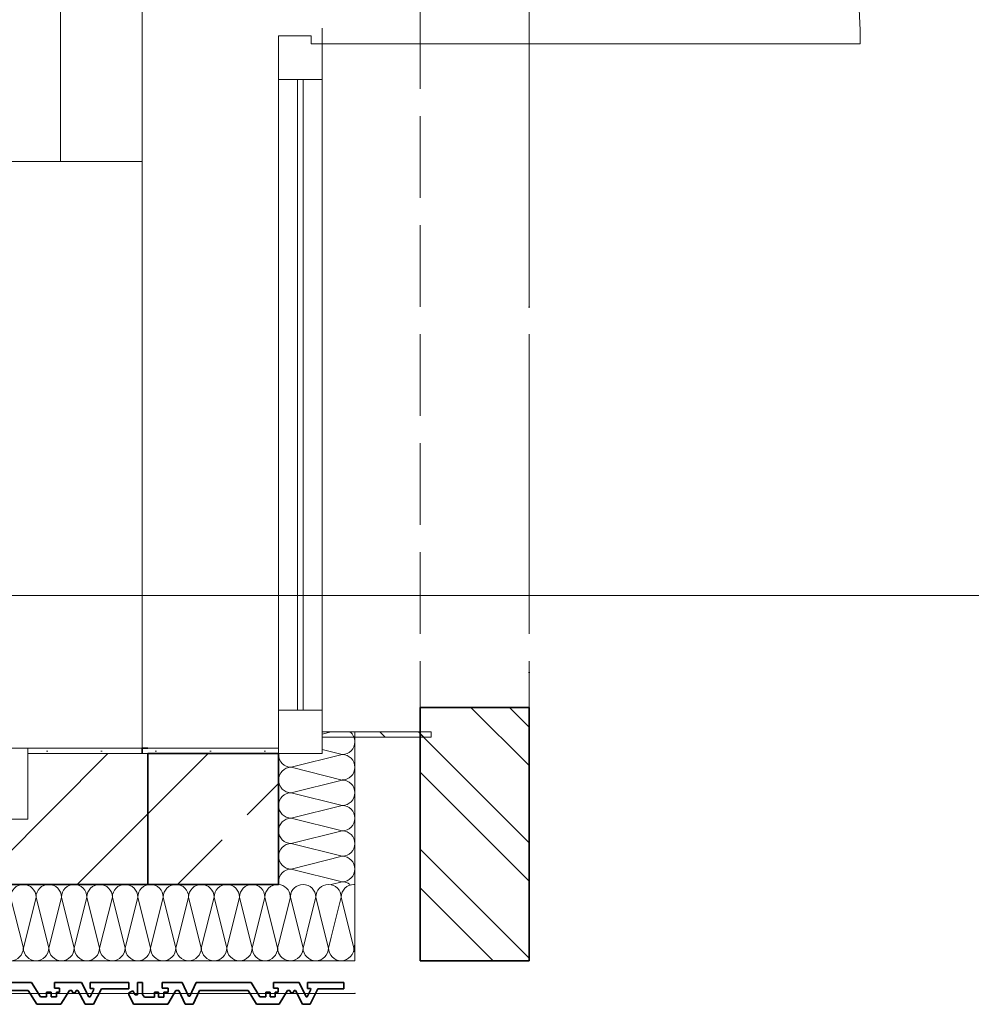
# Model space of a CAD drawing. Header units: metres. Extents: x -177922 to 5550634, y -507967 to 368279.
# Tile 112 of 125: x 3712393 to 3714140, y -46624 to -44817. Entities that reach past the tile are written whole.
import ezdxf

# ---------------------------------------------------------------- set-up
doc = ezdxf.new("R2010")
doc.units = ezdxf.units.M
doc.header["$LTSCALE"] = 0.05
doc.header["$PDSIZE"] = 0.8
doc.linetypes.add('Strichpunktlinie', pattern=[13405.555248, 7055.555344, -3527.777672, 0, -2822.222233])
doc.linetypes.add('Untersicht', pattern=[4000, 3000, -1000])
for name, color, linetype in [('A_1_Bauteilschraffuren', 7, 'Continuous'), ('A_1_Fassaden', 7, 'Continuous'), ('A_1_Fenster', 7, 'Continuous'), ('A_1_Raumstempel_Linien_Text.1_100', 7, 'Continuous'), ('A_1_Schraffuren', 7, 'Continuous'), ('A_1_Stützen', 7, 'Continuous'), ('A_1_Türen', 7, 'Continuous'), ('A_1_Wände_Außen', 7, 'Continuous'), ('A_2_Fenster_Türen.Ergänzung', 7, 'Continuous'), ('A_2_Möblierung', 7, 'Continuous'), ('A_4_Umgrenzung_Raumlegende', 7, 'Continuous')]:
    doc.layers.add(name, color=color, linetype=linetype)
pattern_1 = [(0, (3733493.5, -38278.93), (0, 173.2051), [0, -100]), (0, (3733543.5, -38192.32), (0, 173.2051), [0, -100])]
pattern_2 = [(135, (3733493.5, -38278.93), (106.066, 106.066), []), (135, (3733458.14, -38314.28), (106.066, 106.066), [])]

# ---------------------------------------------------------------- blocks, each defined once
blk = doc.blocks.new('*X114', base_point=(3733493.5, -38278.9))
at = {"layer": 'A_1_Bauteilschraffuren', "color": 253, "linetype": 'Continuous', "lineweight": 13}
for p, q in [((3712927.8, -46463.3), (3712936.8, -46427.3)), ((3712951.8, -46487.3), (3712936.8, -46427.3)), ((3712965.2, -46500.6), (3712983.5, -46427.3)), ((3713006.8, -46520.6), (3712983.5, -46427.3)), ((3713006.8, -46520.6), (3713008.5, -46513.9))]:
    blk.add_line(p, q, dxfattribs=at)
for centre, start, end in [((3712866.8, -46427.3), 4.2543, 85.7457), ((3712913.5, -46427.3), 90, 176.041), ((3712913.5, -46427.3), 0, 90), ((3712960.2, -46427.3), 90, 180), ((3712960.2, -46427.3), 0, 90), ((3713006.8, -46427.3), 90, 180), ((3713006.8, -46427.3), 85.904, 90), ((3712983.5, -46520.6), 317.8951, 0), ((3713030.2, -46520.6), 180, 201.7868)]:
    blk.add_arc(centre, 23.3, start, end, dxfattribs=at)
blk = doc.blocks.new('*X116', base_point=(3733493.5, -38278.9))
at = {"layer": 'A_1_Bauteilschraffuren', "color": 253, "linetype": 'Continuous', "lineweight": 13}
for p, q in [((3710458.5, -46447.3), (3710463.5, -46427.3)), ((3710486.8, -46520.6), (3710463.5, -46427.3)), ((3710486.8, -46520.6), (3710510.2, -46427.3)), ((3710533.5, -46520.6), (3710510.2, -46427.3)), ((3710533.5, -46520.6), (3710556.8, -46427.3)), ((3710580.2, -46520.6), (3710556.8, -46427.3)), ((3710580.2, -46520.6), (3710603.5, -46427.3)), ((3710626.8, -46520.6), (3710603.5, -46427.3)), ((3710626.8, -46520.6), (3710650.2, -46427.3)), ((3710673.5, -46520.6), (3710650.2, -46427.3)), ((3710673.5, -46520.6), (3710696.8, -46427.3)), ((3710720.2, -46520.6), (3710696.8, -46427.3)), ((3710720.2, -46520.6), (3710743.5, -46427.3)), ((3710766.8, -46520.6), (3710743.5, -46427.3)), ((3710766.8, -46520.6), (3710790.2, -46427.3)), ((3710813.5, -46520.6), (3710790.2, -46427.3)), ((3710813.5, -46520.6), (3710836.8, -46427.3)), ((3710860.2, -46520.6), (3710836.8, -46427.3)), ((3710860.2, -46520.6), (3710883.5, -46427.3)), ((3710906.8, -46520.6), (3710883.5, -46427.3)), ((3710906.8, -46520.6), (3710930.2, -46427.3)), ((3710953.5, -46520.6), (3710930.2, -46427.3)), ((3710953.5, -46520.6), (3710976.8, -46427.3)), ((3711000.2, -46520.6), (3710976.8, -46427.3)), ((3711000.2, -46520.6), (3711023.5, -46427.3)), ((3711046.8, -46520.6), (3711023.5, -46427.3)), ((3711046.8, -46520.6), (3711070.2, -46427.3)), ((3711093.5, -46520.6), (3711070.2, -46427.3)), ((3711093.5, -46520.6), (3711116.8, -46427.3)), ((3711140.2, -46520.6), (3711116.8, -46427.3)), ((3711140.2, -46520.6), (3711163.5, -46427.3)), ((3711186.8, -46520.6), (3711163.5, -46427.3)), ((3711186.8, -46520.6), (3711210.2, -46427.3)), ((3711233.5, -46520.6), (3711210.2, -46427.3)), ((3711233.5, -46520.6), (3711256.8, -46427.3)), ((3711280.2, -46520.6), (3711256.8, -46427.3)), ((3711280.2, -46520.6), (3711303.5, -46427.3)), ((3711326.8, -46520.6), (3711303.5, -46427.3)), ((3711326.8, -46520.6), (3711350.2, -46427.3)), ((3711373.5, -46520.6), (3711350.2, -46427.3)), ((3711373.5, -46520.6), (3711396.8, -46427.3)), ((3711420.2, -46520.6), (3711396.8, -46427.3)), ((3711420.2, -46520.6), (3711443.5, -46427.3)), ((3711466.8, -46520.6), (3711443.5, -46427.3)), ((3711466.8, -46520.6), (3711490.2, -46427.3)), ((3711513.5, -46520.6), (3711490.2, -46427.3)), ((3711513.5, -46520.6), (3711536.8, -46427.3)), ((3711560.2, -46520.6), (3711536.8, -46427.3)), ((3711560.2, -46520.6), (3711583.5, -46427.3)), ((3711606.8, -46520.6), (3711583.5, -46427.3)), ((3711606.8, -46520.6), (3711630.2, -46427.3)), ((3711653.5, -46520.6), (3711630.2, -46427.3)), ((3711653.5, -46520.6), (3711676.8, -46427.3)), ((3711700.2, -46520.6), (3711676.8, -46427.3)), ((3711700.2, -46520.6), (3711723.5, -46427.3)), ((3711746.8, -46520.6), (3711723.5, -46427.3)), ((3711746.8, -46520.6), (3711770.2, -46427.3)), ((3711793.5, -46520.6), (3711770.2, -46427.3)), ((3711793.5, -46520.6), (3711816.8, -46427.3)), ((3711840.2, -46520.6), (3711816.8, -46427.3)), ((3711840.2, -46520.6), (3711863.5, -46427.3)), ((3711886.8, -46520.6), (3711863.5, -46427.3)), ((3711886.8, -46520.6), (3711910.2, -46427.3)), ((3711933.5, -46520.6), (3711910.2, -46427.3)), ((3711933.5, -46520.6), (3711956.8, -46427.3)), ((3711980.2, -46520.6), (3711956.8, -46427.3)), ((3711980.2, -46520.6), (3712003.5, -46427.3)), ((3712026.8, -46520.6), (3712003.5, -46427.3)), ((3712026.8, -46520.6), (3712050.2, -46427.3)), ((3712073.5, -46520.6), (3712050.2, -46427.3)), ((3712073.5, -46520.6), (3712096.8, -46427.3)), ((3712120.2, -46520.6), (3712096.8, -46427.3)), ((3712120.2, -46520.6), (3712143.5, -46427.3)), ((3712166.8, -46520.6), (3712143.5, -46427.3)), ((3712166.8, -46520.6), (3712190.2, -46427.3)), ((3712213.5, -46520.6), (3712190.2, -46427.3)), ((3712213.5, -46520.6), (3712236.8, -46427.3)), ((3712260.2, -46520.6), (3712236.8, -46427.3)), ((3712260.2, -46520.6), (3712283.5, -46427.3)), ((3712306.8, -46520.6), (3712283.5, -46427.3)), ((3712306.8, -46520.6), (3712330.2, -46427.3)), ((3712353.5, -46520.6), (3712330.2, -46427.3)), ((3712353.5, -46520.6), (3712376.8, -46427.3)), ((3712400.2, -46520.6), (3712376.8, -46427.3)), ((3712400.2, -46520.6), (3712423.5, -46427.3)), ((3712446.8, -46520.6), (3712423.5, -46427.3)), ((3712446.8, -46520.6), (3712470.2, -46427.3)), ((3712493.5, -46520.6), (3712470.2, -46427.3)), ((3712493.5, -46520.6), (3712516.8, -46427.3)), ((3712540.2, -46520.6), (3712516.8, -46427.3)), ((3712540.2, -46520.6), (3712563.5, -46427.3)), ((3712586.8, -46520.6), (3712563.5, -46427.3)), ((3712586.8, -46520.6), (3712610.2, -46427.3)), ((3712633.5, -46520.6), (3712610.2, -46427.3)), ((3712633.5, -46520.6), (3712656.8, -46427.3)), ((3712680.2, -46520.6), (3712656.8, -46427.3)), ((3712680.2, -46520.6), (3712703.5, -46427.3)), ((3712726.8, -46520.6), (3712703.5, -46427.3)), ((3712726.8, -46520.6), (3712750.2, -46427.3)), ((3712773.5, -46520.6), (3712750.2, -46427.3)), ((3712773.5, -46520.6), (3712796.8, -46427.3)), ((3712820.2, -46520.6), (3712796.8, -46427.3)), ((3712820.2, -46520.6), (3712843.5, -46427.3)), ((3712866.8, -46520.6), (3712843.5, -46427.3)), ((3712866.8, -46520.6), (3712868.5, -46513.9))]:
    blk.add_line(p, q, dxfattribs=at)
for centre, start, end in [((3710440.2, -46427.3), 0, 38.2132), ((3710486.8, -46427.3), 90, 180), ((3710486.8, -46427.3), 0, 90), ((3710533.5, -46427.3), 90, 180), ((3710533.5, -46427.3), 0, 90), ((3710580.2, -46427.3), 90, 180), ((3710580.2, -46427.3), 0, 90), ((3710626.8, -46427.3), 90, 180), ((3710626.8, -46427.3), 0, 90), ((3710673.5, -46427.3), 90, 180), ((3710673.5, -46427.3), 0, 90), ((3710720.2, -46427.3), 90, 180), ((3710720.2, -46427.3), 0, 90), ((3710766.8, -46427.3), 90, 180), ((3710766.8, -46427.3), 0, 90), ((3710813.5, -46427.3), 90, 180), ((3710813.5, -46427.3), 0, 90), ((3710860.2, -46427.3), 90, 180), ((3710860.2, -46427.3), 0, 90), ((3710906.8, -46427.3), 90, 180), ((3710906.8, -46427.3), 0, 90), ((3710953.5, -46427.3), 90, 180), ((3710953.5, -46427.3), 0, 90), ((3711000.2, -46427.3), 90, 180), ((3711000.2, -46427.3), 0, 90), ((3711046.8, -46427.3), 90, 180), ((3711046.8, -46427.3), 0, 90), ((3711093.5, -46427.3), 90, 180), ((3711093.5, -46427.3), 0, 90), ((3711140.2, -46427.3), 90, 180), ((3711140.2, -46427.3), 0, 90), ((3711186.8, -46427.3), 90, 180), ((3711186.8, -46427.3), 0, 90), ((3711233.5, -46427.3), 90, 180), ((3711233.5, -46427.3), 0, 90), ((3711280.2, -46427.3), 90, 180), ((3711280.2, -46427.3), 0, 90), ((3711326.8, -46427.3), 90, 180), ((3711326.8, -46427.3), 0, 90), ((3711373.5, -46427.3), 90, 180), ((3711373.5, -46427.3), 0, 90), ((3711420.2, -46427.3), 90, 180), ((3711420.2, -46427.3), 0, 90), ((3711466.8, -46427.3), 90, 180), ((3711466.8, -46427.3), 0, 90), ((3711513.5, -46427.3), 90, 180), ((3711513.5, -46427.3), 0, 90), ((3711560.2, -46427.3), 90, 180), ((3711560.2, -46427.3), 0, 90), ((3711606.8, -46427.3), 90, 180), ((3711606.8, -46427.3), 0, 90), ((3711653.5, -46427.3), 90, 180), ((3711653.5, -46427.3), 0, 90), ((3711700.2, -46427.3), 90, 180), ((3711700.2, -46427.3), 0, 90), ((3711746.8, -46427.3), 90, 180), ((3711746.8, -46427.3), 0, 90), ((3711793.5, -46427.3), 90, 180), ((3711793.5, -46427.3), 0, 90), ((3711840.2, -46427.3), 90, 180), ((3711840.2, -46427.3), 0, 90), ((3711886.8, -46427.3), 90, 180), ((3711886.8, -46427.3), 0, 90), ((3711933.5, -46427.3), 90, 180), ((3711933.5, -46427.3), 0, 90), ((3711980.2, -46427.3), 90, 180), ((3711980.2, -46427.3), 0, 90), ((3712026.8, -46427.3), 90, 180), ((3712026.8, -46427.3), 0, 90), ((3712073.5, -46427.3), 90, 180), ((3712073.5, -46427.3), 0, 90), ((3712120.2, -46427.3), 90, 180), ((3712120.2, -46427.3), 0, 90), ((3712166.8, -46427.3), 90, 180), ((3712166.8, -46427.3), 0, 90), ((3712213.5, -46427.3), 90, 180), ((3712213.5, -46427.3), 0, 90), ((3712260.2, -46427.3), 90, 180), ((3712260.2, -46427.3), 0, 90), ((3712306.8, -46427.3), 90, 180), ((3712306.8, -46427.3), 0, 90), ((3712353.5, -46427.3), 90, 180), ((3712353.5, -46427.3), 0, 90), ((3712400.2, -46427.3), 90, 180), ((3712400.2, -46427.3), 0, 90), ((3712446.8, -46427.3), 90, 180), ((3712446.8, -46427.3), 0, 90), ((3712493.5, -46427.3), 90, 180), ((3712493.5, -46427.3), 0, 90), ((3712540.2, -46427.3), 90, 180), ((3712540.2, -46427.3), 0, 90), ((3712586.8, -46427.3), 90, 180), ((3712586.8, -46427.3), 0, 90), ((3712633.5, -46427.3), 90, 180), ((3712633.5, -46427.3), 0, 90), ((3712680.2, -46427.3), 90, 180), ((3712680.2, -46427.3), 0, 90), ((3712726.8, -46427.3), 90, 180), ((3712726.8, -46427.3), 0, 90), ((3712773.5, -46427.3), 90, 180), ((3712773.5, -46427.3), 0, 90), ((3712820.2, -46427.3), 90, 180), ((3712820.2, -46427.3), 0, 90), ((3712866.8, -46427.3), 90, 180), ((3712866.8, -46427.3), 85.904, 90), ((3710510.2, -46520.6), 180, 270), ((3710510.2, -46520.6), 270, 0), ((3710556.8, -46520.6), 180, 270), ((3710556.8, -46520.6), 270, 0), ((3710603.5, -46520.6), 180, 270), ((3710603.5, -46520.6), 270, 0), ((3710650.2, -46520.6), 180, 270), ((3710650.2, -46520.6), 270, 0), ((3710696.8, -46520.6), 180, 270), ((3710696.8, -46520.6), 270, 0), ((3710743.5, -46520.6), 180, 270), ((3710743.5, -46520.6), 270, 0), ((3710790.2, -46520.6), 180, 270), ((3710790.2, -46520.6), 270, 0), ((3710836.8, -46520.6), 180, 270), ((3710836.8, -46520.6), 270, 0), ((3710883.5, -46520.6), 180, 270), ((3710883.5, -46520.6), 270, 0), ((3710930.2, -46520.6), 180, 270), ((3710930.2, -46520.6), 270, 0), ((3710976.8, -46520.6), 180, 270), ((3710976.8, -46520.6), 270, 0), ((3711023.5, -46520.6), 180, 270), ((3711023.5, -46520.6), 270, 0), ((3711070.2, -46520.6), 180, 270), ((3711070.2, -46520.6), 270, 0), ((3711116.8, -46520.6), 180, 270), ((3711116.8, -46520.6), 270, 0), ((3711163.5, -46520.6), 180, 270), ((3711163.5, -46520.6), 270, 0), ((3711210.2, -46520.6), 180, 270), ((3711210.2, -46520.6), 270, 0), ((3711256.8, -46520.6), 180, 270), ((3711256.8, -46520.6), 270, 0), ((3711303.5, -46520.6), 180, 270), ((3711303.5, -46520.6), 270, 0), ((3711350.2, -46520.6), 180, 270), ((3711350.2, -46520.6), 270, 0), ((3711396.8, -46520.6), 180, 270), ((3711396.8, -46520.6), 270, 0), ((3711443.5, -46520.6), 180, 270), ((3711443.5, -46520.6), 270, 0), ((3711490.2, -46520.6), 180, 270), ((3711490.2, -46520.6), 270, 0), ((3711536.8, -46520.6), 180, 270), ((3711536.8, -46520.6), 270, 0), ((3711583.5, -46520.6), 180, 270), ((3711583.5, -46520.6), 270, 0), ((3711630.2, -46520.6), 180, 270), ((3711630.2, -46520.6), 270, 0), ((3711676.8, -46520.6), 180, 270), ((3711676.8, -46520.6), 270, 0), ((3711723.5, -46520.6), 180, 270), ((3711723.5, -46520.6), 270, 0), ((3711770.2, -46520.6), 180, 270), ((3711770.2, -46520.6), 270, 0), ((3711816.8, -46520.6), 180, 270), ((3711816.8, -46520.6), 270, 0), ((3711863.5, -46520.6), 180, 270), ((3711863.5, -46520.6), 270, 0), ((3711910.2, -46520.6), 180, 270), ((3711910.2, -46520.6), 270, 0), ((3711956.8, -46520.6), 180, 270), ((3711956.8, -46520.6), 270, 0), ((3712003.5, -46520.6), 180, 270), ((3712003.5, -46520.6), 270, 0), ((3712050.2, -46520.6), 180, 270), ((3712050.2, -46520.6), 270, 0), ((3712096.8, -46520.6), 180, 270), ((3712096.8, -46520.6), 270, 0), ((3712143.5, -46520.6), 180, 270), ((3712143.5, -46520.6), 270, 0), ((3712190.2, -46520.6), 180, 270), ((3712190.2, -46520.6), 270, 0), ((3712236.8, -46520.6), 180, 270), ((3712236.8, -46520.6), 270, 0), ((3712283.5, -46520.6), 180, 270), ((3712283.5, -46520.6), 270, 0), ((3712330.2, -46520.6), 180, 270), ((3712330.2, -46520.6), 270, 0), ((3712376.8, -46520.6), 180, 270), ((3712376.8, -46520.6), 270, 0), ((3712423.5, -46520.6), 180, 270), ((3712423.5, -46520.6), 270, 0), ((3712470.2, -46520.6), 180, 270), ((3712470.2, -46520.6), 270, 0), ((3712516.8, -46520.6), 180, 270), ((3712516.8, -46520.6), 270, 0), ((3712563.5, -46520.6), 180, 270), ((3712563.5, -46520.6), 270, 0), ((3712610.2, -46520.6), 180, 270), ((3712610.2, -46520.6), 270, 0), ((3712656.8, -46520.6), 180, 270), ((3712656.8, -46520.6), 270, 0), ((3712703.5, -46520.6), 180, 270), ((3712703.5, -46520.6), 270, 0), ((3712750.2, -46520.6), 180, 270), ((3712750.2, -46520.6), 270, 0), ((3712796.8, -46520.6), 180, 270), ((3712796.8, -46520.6), 270, 0), ((3712843.5, -46520.6), 180, 270), ((3712843.5, -46520.6), 270, 0), ((3712890.2, -46520.6), 180, 201.7868), ((3710463.5, -46520.6), 257.6264, 270)]:
    blk.add_arc(centre, 23.3, start, end, dxfattribs=at)
blk = doc.blocks.new('*X117', base_point=(3733493.5, -38278.9))
at = {"layer": 'A_1_Bauteilschraffuren', "color": 253, "linetype": 'Continuous', "lineweight": 13}
for p, q in [((3712868.5, -46513.9), (3712890.2, -46427.3)), ((3712913.5, -46520.6), (3712890.2, -46427.3)), ((3712913.5, -46520.6), (3712927.8, -46463.3)), ((3712960.2, -46520.6), (3712951.8, -46487.3)), ((3712960.2, -46520.6), (3712965.2, -46500.6))]:
    blk.add_line(p, q, dxfattribs=at)
for centre, start, end in [((3712866.8, -46427.3), 85.7457, 85.904), ((3712866.8, -46427.3), 0, 4.2543), ((3712913.5, -46427.3), 176.041, 180), ((3712890.2, -46520.6), 270, 0), ((3712936.8, -46520.6), 180, 270), ((3712936.8, -46520.6), 270, 0), ((3712983.5, -46520.6), 180, 270), ((3712890.2, -46520.6), 201.7867, 270), ((3712983.5, -46520.6), 270, 317.8951)]:
    blk.add_arc(centre, 23.3, start, end, dxfattribs=at)
blk = doc.blocks.new('*X125', base_point=(3733493.5, -38278.9))
at = {"layer": 'A_1_Bauteilschraffuren', "color": 253, "linetype": 'Continuous', "lineweight": 13}
for p, q in [((3712965.2, -46123.9), (3712948.5, -46128.1)), ((3712985.2, -46165.6), (3712891.8, -46188.9)), ((3712985.2, -46165.6), (3712948.5, -46156.4)), ((3712985.2, -46212.3), (3712891.8, -46188.9)), ((3712985.2, -46212.3), (3712891.8, -46235.6)), ((3712985.2, -46258.9), (3712891.8, -46235.6)), ((3712985.2, -46258.9), (3712891.8, -46282.3)), ((3712985.2, -46305.6), (3712891.8, -46282.3)), ((3712985.2, -46305.6), (3712891.8, -46328.9)), ((3712985.2, -46352.3), (3712891.8, -46328.9)), ((3712985.2, -46352.3), (3712891.8, -46375.6)), ((3712985.2, -46398.9), (3712891.8, -46375.6)), ((3712985.2, -46398.9), (3712965.2, -46403.9))]:
    blk.add_line(p, q, dxfattribs=at)
for centre, start, end in [((3712985.2, -46142.3), 0, 51.7869), ((3712985.2, -46142.3), 270, 0), ((3712891.8, -46165.6), 175.904, 180), ((3712891.8, -46165.6), 180, 270), ((3712985.2, -46188.9), 0, 90), ((3712891.8, -46212.3), 90, 180), ((3712985.2, -46188.9), 270, 0), ((3712891.8, -46212.3), 180, 270), ((3712985.2, -46235.6), 0, 90), ((3712891.8, -46258.9), 90, 180), ((3712985.2, -46235.6), 270, 0), ((3712891.8, -46258.9), 180, 270), ((3712985.2, -46282.3), 0, 90), ((3712891.8, -46305.6), 90, 180), ((3712985.2, -46282.3), 270, 0), ((3712891.8, -46305.6), 180, 270), ((3712985.2, -46328.9), 0, 90), ((3712891.8, -46352.3), 90, 180), ((3712985.2, -46328.9), 270, 0), ((3712891.8, -46352.3), 180, 270), ((3712985.2, -46375.6), 0, 90), ((3712891.8, -46398.9), 90, 180), ((3712985.2, -46375.6), 270, 0), ((3712891.8, -46398.9), 180, 192.3737), ((3712985.2, -46422.3), 51.7867, 90)]:
    blk.add_arc(centre, 23.3, start, end, dxfattribs=at)

msp = doc.modelspace()

# ---------------------------------------------------------------- hatches: boundary and pattern name
at = {"layer": 'A_1_Bauteilschraffuren', "linetype": 'Continuous', "lineweight": 13}
h = msp.add_hatch(dxfattribs=at)
h.set_pattern_fill('Metall__Stahl_0006', color=251, style=0, pattern_type=2)
h.set_pattern_definition(pattern_2)
h.paths.add_polyline_path([(3713328.559, -46543.926), (3713328.559, -46079.019), (3713128.559, -46079.019), (3713128.559, -46543.926)])
h = msp.add_hatch(dxfattribs=at)
h.set_pattern_fill('MW_Kalksandstein_0006', color=253, style=0, pattern_type=2)
h.set_pattern_definition([(45, (3733493.5, -38278.93), (-91.9239, 91.9239), [])])
h.paths.add_polyline_path([(3710318.496, -46163.926), (3710318.496, -46403.926), (3712628.496, -46403.926), (3712628.496, -46163.926), (3712408.496, -46163.926), (3712408.496, -46283.926), (3710778.496, -46283.926), (3710778.496, -46163.926)])
h = msp.add_hatch(dxfattribs=at)
h.set_pattern_fill('Verputz_0006', color=251, style=0, pattern_type=2)
h.set_pattern_definition(pattern_1)
h.paths.add_polyline_path([(3712408.496, -46163.926), (3712618.496, -46163.926), (3712618.496, -46153.926), (3712408.496, -46153.926)])
h = msp.add_hatch(dxfattribs=at)
h.set_pattern_fill('Verputz_0006', color=251, style=0, pattern_type=2)
h.set_pattern_definition(pattern_1)
h.paths.add_polyline_path([(3712618.496, -46163.926), (3712628.496, -46163.926), (3712868.496, -46163.926), (3712868.496, -46153.926), (3712618.496, -46153.926)])
h = msp.add_hatch(dxfattribs=at)
h.set_pattern_fill('Verputz_0006', color=251, style=0, pattern_type=2)
h.set_pattern_definition(pattern_1)
h.paths.add_polyline_path([(3712618.496, -46163.926), (3712628.496, -46163.926), (3712628.496, -46153.926), (3712618.496, -46153.926)])
h = msp.add_hatch(dxfattribs=at)
h.set_pattern_fill('Beton__Stahlbeton_0006', color=253, style=0, pattern_type=2)
h.set_pattern_definition([(45, (3733493.5, -38278.93), (-183.8478, 183.8478), []), (45, (3733401.57, -38187), (-183.8478, 183.8478), [195, -65])])
h.paths.add_polyline_path([(3712868.496, -46163.926), (3712628.496, -46163.926), (3712628.496, -46403.926), (3712868.496, -46403.926)])
at = {"layer": 'A_1_Schraffuren', "linetype": 'Continuous', "lineweight": 13}
h = msp.add_hatch(dxfattribs=at)
h.set_pattern_fill('Holz_Schalung__stehend___81', color=253, style=0, pattern_type=2)
h.set_pattern_definition([(90, (3711418.5, -43876.99), (-150, 0), [])])
h.paths.add_polyline_path([(3712618.496, -45076.986), (3710218.496, -45076.986), (3710218.496, -42676.986), (3712618.496, -42676.986)])
at = {"layer": 'A_1_Schraffuren', "linetype": 'Continuous', "lineweight": 18}
h = msp.add_hatch(dxfattribs=at)
h.set_pattern_fill('Metall__Stahl_0006', style=0, pattern_type=2)
h.set_pattern_definition(pattern_2)
h.paths.add_polyline_path([(3712948.496, -46123.926), (3712948.496, -46133.926), (3713148.396, -46133.926), (3713148.396, -46123.926)])

# ---------------------------------------------------------------- linework, layer by layer
at = {"layer": 'A_1_Fassaden', "color": 7, "linetype": 'Continuous', "lineweight": 35}
for p, q in [((3712414.935, -46583.926), (3712308.7, -46583.926)), ((3712409.147, -46598.615), (3712315.05, -46598.615)), ((3712409.147, -46598.615), (3712425.044, -46623.926)), ((3712414.935, -46583.926), (3712431.465, -46610.243)), ((3712457.564, -46583.926), (3712457.564, -46594.126)), ((3712507.174, -46583.926), (3712457.564, -46583.926)), ((3712466.692, -46594.126), (3712457.564, -46594.126)), ((3712466.692, -46594.126), (3712466.692, -46601.47)), ((3712484.761, -46598.615), (3712468.864, -46623.926)), ((3712489.472, -46598.615), (3712484.761, -46598.615)), ((3712489.472, -46598.615), (3712491.309, -46602.757)), ((3712497.231, -46598.615), (3712495.395, -46602.757)), ((3712500.414, -46598.615), (3712497.231, -46598.615)), ((3712500.414, -46598.615), (3712513.493, -46623.926)), ((3712507.174, -46583.926), (3712520.663, -46610.03)), ((3712529.591, -46596.758), (3712522.733, -46610.03)), ((3712523.106, -46583.926), (3712523.106, -46594.831)), ((3712593.496, -46583.926), (3712523.106, -46583.926)), ((3712528.759, -46594.831), (3712523.106, -46594.831)), ((3712543.328, -46595.591), (3712528.686, -46623.926)), ((3712528.759, -46594.831), (3712529.591, -46596.758)), ((3712593.496, -46595.591), (3712543.328, -46595.591)), ((3712593.496, -46583.926), (3712593.496, -46595.591)), ((3712601.085, -46598.946), (3712593.496, -46602.884)), ((3712601.085, -46598.946), (3712605.657, -46606.617)), ((3712609.504, -46583.926), (3712609.504, -46606.617)), ((3712618.676, -46583.926), (3712609.504, -46583.926)), ((3712618.676, -46583.926), (3712618.676, -46605.704)), ((3712654.914, -46583.926), (3712654.914, -46594.551)), ((3712691.521, -46583.926), (3712654.914, -46583.926)), ((3712665.912, -46594.551), (3712654.914, -46594.551)), ((3712680.251, -46598.615), (3712665.29, -46623.926)), ((3712665.912, -46594.551), (3712665.912, -46601.419)), ((3712685.48, -46598.615), (3712680.251, -46598.615)), ((3712685.48, -46598.615), (3712697.01, -46623.926)), ((3712691.521, -46583.926), (3712703.052, -46609.236)), ((3712717.425, -46583.926), (3712705.895, -46609.236)), ((3712723.469, -46598.615), (3712711.939, -46623.926)), ((3712818.541, -46583.926), (3712717.425, -46583.926)), ((3712813.032, -46598.615), (3712723.469, -46598.615)), ((3712813.032, -46598.615), (3712828.162, -46623.926)), ((3712818.541, -46583.926), (3712834.273, -46610.243)), ((3712859.115, -46583.926), (3712859.115, -46594.126)), ((3712906.334, -46583.926), (3712859.115, -46583.926)), ((3712867.803, -46594.126), (3712859.115, -46594.126)), ((3712867.803, -46594.126), (3712867.803, -46601.47)), ((3712885.001, -46598.615), (3712869.87, -46623.926)), ((3712889.486, -46598.615), (3712885.001, -46598.615)), ((3712889.486, -46598.615), (3712891.233, -46602.757)), ((3712896.87, -46598.615), (3712895.123, -46602.757)), ((3712899.9, -46598.615), (3712896.87, -46598.615)), ((3712899.9, -46598.615), (3712912.348, -46623.926)), ((3712906.334, -46583.926), (3712919.173, -46610.03)), ((3712927.671, -46596.758), (3712921.143, -46610.03)), ((3712921.499, -46583.926), (3712921.499, -46594.831)), ((3712988.496, -46583.926), (3712921.499, -46583.926)), ((3712926.879, -46594.831), (3712921.499, -46594.831)), ((3712940.746, -46595.591), (3712926.81, -46623.926)), ((3712926.879, -46594.831), (3712927.671, -46596.758)), ((3712988.496, -46595.591), (3712940.746, -46595.591)), ((3712988.496, -46583.926), (3712988.496, -46595.591)), ((3712442.844, -46610.243), (3712431.465, -46610.243)), ((3712442.844, -46601.47), (3712442.844, -46610.243)), ((3712451.004, -46601.47), (3712442.844, -46601.47)), ((3712451.004, -46601.47), (3712451.004, -46610.243)), ((3712461.125, -46610.243), (3712451.004, -46610.243)), ((3712461.125, -46601.47), (3712461.125, -46610.243)), ((3712466.692, -46601.47), (3712461.125, -46601.47)), ((3712495.395, -46602.757), (3712491.309, -46602.757)), ((3712522.733, -46610.03), (3712520.663, -46610.03)), ((3712593.496, -46602.884), (3712593.496, -46605.944)), ((3712593.496, -46605.944), (3712602.286, -46623.926)), ((3712609.504, -46606.617), (3712605.657, -46606.617)), ((3712618.676, -46605.704), (3712622.67, -46611.061)), ((3712640.719, -46611.061), (3712622.67, -46611.061)), ((3712640.719, -46601.419), (3712640.719, -46611.061)), ((3712648.258, -46601.419), (3712640.719, -46601.419)), ((3712648.258, -46601.419), (3712648.258, -46611.061)), ((3712658.158, -46611.061), (3712648.258, -46611.061)), ((3712658.158, -46601.419), (3712658.158, -46611.061)), ((3712665.912, -46601.419), (3712658.158, -46601.419)), ((3712705.895, -46609.236), (3712703.052, -46609.236)), ((3712845.105, -46610.243), (3712834.273, -46610.243)), ((3712845.105, -46601.47), (3712845.105, -46610.243)), ((3712852.871, -46601.47), (3712845.105, -46601.47)), ((3712852.871, -46601.47), (3712852.871, -46610.243)), ((3712862.504, -46610.243), (3712852.871, -46610.243)), ((3712862.504, -46601.47), (3712862.504, -46610.243)), ((3712867.803, -46601.47), (3712862.504, -46601.47)), ((3712895.123, -46602.757), (3712891.233, -46602.757)), ((3712921.143, -46610.03), (3712919.173, -46610.03)), ((3712468.864, -46623.926), (3712425.044, -46623.926)), ((3712528.686, -46623.926), (3712513.493, -46623.926)), ((3712665.29, -46623.926), (3712602.286, -46623.926)), ((3712711.939, -46623.926), (3712697.01, -46623.926)), ((3712869.87, -46623.926), (3712828.162, -46623.926)), ((3712926.81, -46623.926), (3712912.348, -46623.926))]:
    msp.add_line(p, q, dxfattribs=at)
at = {"layer": 'A_1_Fassaden', "color": 7, "linetype": 'Continuous', "lineweight": 18}
for p, q in [((3712178.496, -46603.926), (3712593.496, -46603.926)), ((3712178.496, -46603.926), (3712593.496, -46603.926)), ((3712178.496, -46603.926), (3712593.496, -46603.926)), ((3712593.496, -46603.926), (3713008.496, -46603.926)), ((3712593.496, -46603.926), (3713008.496, -46603.926)), ((3712593.496, -46603.926), (3713008.496, -46603.926))]:
    msp.add_line(p, q, dxfattribs=at)
for p in [(3712593.496, -46603.926), (3712593.496, -46603.926), (3712593.496, -46603.926), (3713008.496, -46603.926), (3713008.496, -46603.926), (3713008.496, -46603.926)]:
    msp.add_point(p, dxfattribs=at)
at = {"layer": 'A_1_Fenster', "color": 7, "linetype": 'Continuous', "lineweight": 13}
for p, q in [((3712868.496, -46083.926), (3712868.496, -44926.426)), ((3712948.496, -44926.426), (3712868.496, -44926.426)), ((3712868.496, -44926.426), (3712948.496, -44926.426)), ((3712903.496, -46083.926), (3712903.496, -44926.426)), ((3712913.496, -44926.426), (3712913.496, -46083.926)), ((3712948.496, -44926.426), (3712948.496, -46083.926)), ((3712868.496, -46163.926), (3712868.496, -46083.926)), ((3712868.496, -46083.926), (3712948.496, -46083.926)), ((3712948.496, -46083.926), (3712948.496, -46163.926)), ((3712618.496, -46163.926), (3712618.496, -46153.926)), ((3712868.496, -46153.926), (3712618.496, -46153.926)), ((3712948.496, -46163.926), (3712868.496, -46163.926))]:
    msp.add_line(p, q, dxfattribs=at)
at = {"layer": 'A_1_Raumstempel_Linien_Text.1_100', "color": 251, "linetype": 'Continuous', "lineweight": 18}
msp.add_line((3704103.669, -45873.693), (3719503.02, -45873.693), dxfattribs=at)
at = {"layer": 'A_1_Schraffuren', "color": 7, "linetype": 'Continuous', "lineweight": 13, "flags": 128}
msp.add_lwpolyline([(3712948.496, -46123.926), (3712948.496, -46133.926), (3713148.396, -46133.926), (3713148.396, -46123.926)], close=True, dxfattribs=at)
at = {"layer": 'A_1_Stützen', "color": 7, "linetype": 'Continuous', "lineweight": 35, "flags": 128}
for points in [[(3712628.496, -46153.926), (3712618.496, -46153.926), (3712618.496, -46163.926)], [(3712868.496, -46163.926), (3712628.496, -46163.926), (3712628.496, -46403.926)]]:
    msp.add_lwpolyline(points, dxfattribs=at)
at = {"layer": 'A_1_Türen', "color": 7, "linetype": 'Continuous', "lineweight": 18}
for p, q in [((3712868.496, -44926.426), (3712868.496, -44846.426)), ((3712868.496, -44846.426), (3712928.496, -44846.426)), ((3712928.496, -44846.426), (3712928.496, -44861.426)), ((3712928.496, -44861.426), (3712948.496, -44861.426)), ((3712948.496, -44861.426), (3713935.996, -44861.426)), ((3712948.496, -44861.426), (3712948.496, -44926.426)), ((3712948.496, -44926.426), (3712868.496, -44926.426))]:
    msp.add_line(p, q, dxfattribs=at)
at = {"layer": 'A_1_Türen', "color": 7, "linetype": 'Continuous', "lineweight": 13}
msp.add_arc((3712948.496, -44861.426), 987.5, 0, 90, dxfattribs=at)
at = {"layer": 'A_1_Wände_Außen', "color": 7, "linetype": 'Continuous', "lineweight": 18}
for p, q in [((3712628.496, -46163.926), (3712408.496, -46163.926)), ((3712868.496, -46153.926), (3712618.496, -46153.926)), ((3712618.496, -46163.926), (3712618.496, -46153.926)), ((3712628.496, -46163.926), (3712868.496, -46163.926))]:
    msp.add_line(p, q, dxfattribs=at)
at = {"layer": 'A_1_Wände_Außen', "color": 7, "linetype": 'Continuous', "lineweight": 13}
msp.add_line((3712868.496, -46163.926), (3712868.496, -46153.926), dxfattribs=at)
at = {"layer": 'A_1_Wände_Außen', "color": 7, "linetype": 'Continuous', "lineweight": 35}
for p, q in [((3712868.496, -46403.926), (3712868.496, -46163.926)), ((3712868.496, -46403.926), (3712868.496, -46163.926)), ((3710318.496, -46403.926), (3712628.496, -46403.926)), ((3712628.496, -46403.926), (3712868.496, -46403.926))]:
    msp.add_line(p, q, dxfattribs=at)
at = {"layer": 'A_1_Wände_Außen', "color": 7, "linetype": 'Continuous', "lineweight": 18, "flags": 128}
for points in [[(3713008.496, -46403.926), (3713008.496, -46123.926)], [(3712408.496, -46153.926), (3710778.496, -46153.926)], [(3712408.496, -46163.926), (3712408.496, -46153.926)], [(3712618.496, -46153.926), (3712408.496, -46153.926)], [(3712408.496, -46283.926), (3712408.496, -46163.926)], [(3710778.496, -46283.926), (3712408.496, -46283.926)], [(3710458.496, -46543.926), (3713008.496, -46543.926)]]:
    msp.add_lwpolyline(points, dxfattribs=at)
at = {"layer": 'A_1_Wände_Außen', "color": 7, "linetype": 'Continuous', "lineweight": 13, "flags": 128}
msp.add_lwpolyline([(3713008.496, -46543.926), (3713008.496, -46403.926)], dxfattribs=at)
at = {"layer": 'A_2_Fenster_Türen.Ergänzung', "color": 251, "linetype": 'Untersicht', "lineweight": 13}
for p, q in [((3713128.56, -46543.929), (3713128.465, -41204.596)), ((3713328.56, -46543.926), (3713328.465, -41204.593)), ((3713328.56, -46543.926), (3713128.56, -46543.929))]:
    msp.add_line(p, q, dxfattribs=at)
at = {"layer": 'A_2_Fenster_Türen.Ergänzung', "color": 251, "linetype": 'Strichpunktlinie', "lineweight": 13}
for p, q in [((3713328.56, -46543.926), (3713328.465, -41204.593)), ((3712948.496, -42821.426), (3712948.496, -44926.426)), ((3713128.559, -46079.019), (3713128.559, -46543.926))]:
    msp.add_line(p, q, dxfattribs=at)
at = {"layer": 'A_2_Fenster_Türen.Ergänzung', "color": 7, "linetype": 'Continuous', "lineweight": 18}
for p, q in [((3713128.559, -46079.019), (3713128.559, -46543.926)), ((3713128.559, -46079.019), (3713328.559, -46079.019)), ((3713328.559, -46079.019), (3713328.559, -46543.926)), ((3713128.559, -46543.926), (3713328.559, -46543.926))]:
    msp.add_line(p, q, dxfattribs=at)
at = {"layer": 'A_2_Fenster_Türen.Ergänzung', "color": 7, "linetype": 'Continuous', "lineweight": 35}
for p, q in [((3713328.559, -46079.019), (3713128.559, -46079.019)), ((3713128.559, -46079.019), (3713128.559, -46543.926)), ((3713328.559, -46079.019), (3713328.559, -46543.926)), ((3713328.559, -46543.926), (3713128.559, -46543.926))]:
    msp.add_line(p, q, dxfattribs=at)
at = {"layer": 'A_2_Möblierung', "color": 9, "linetype": 'Continuous', "lineweight": 18}
msp.add_lwpolyline([(3710218.496, -45076.986), (3712618.496, -45076.986), (3712618.496, -42676.986), (3710218.496, -42676.986)], close=True, dxfattribs=at)
at = {"layer": 'A_4_Umgrenzung_Raumlegende', "color": 7, "linetype": 'Continuous', "lineweight": 13, "flags": 128}
msp.add_lwpolyline([(3707678.496, -41253.926), (3707678.496, -43953.926), (3707484.187, -43953.926), (3707484.187, -46153.926), (3710068.496, -46153.926), (3712618.496, -46153.926), (3712618.496, -39158.926), (3702318.496, -39158.926), (3702318.496, -41253.926)], close=True, dxfattribs=at)

# ---------------------------------------------------------------- block references
at = {"layer": 'A_1_Wände_Außen', "color": 7, "lineweight": 25}
for name in ['*X125', '*X116', '*X117', '*X114']:
    msp.add_blockref(name, (3733493.496, -38278.926), dxfattribs=at)

doc.saveas('drawing.dxf')
